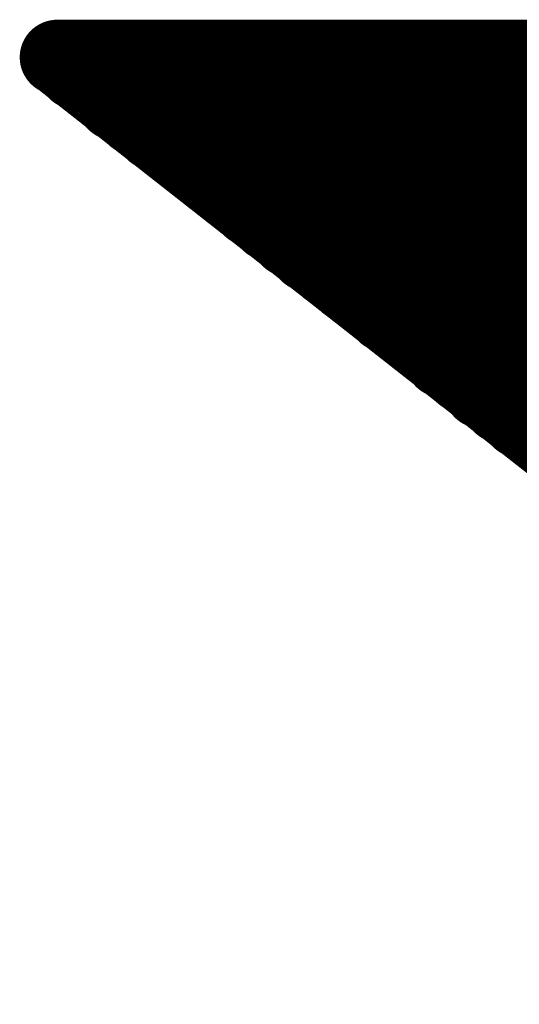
# Model space of a CAD drawing. Extents: x -0.1 to 67.3, y -0.3 to 30.
# Tile 162 of 239: x 33.354 to 33.482, y 16.962 to 17.215. Entities that reach past the tile are written whole.
import ezdxf

# ---------------------------------------------------------------- set-up
doc = ezdxf.new("R2010")
doc.units = 0
doc.layers.add('BG_SILKSCREEN_BOTTOM', color=23, linetype='CONTINUOUS')

msp = doc.modelspace()

# ---------------------------------------------------------------- linework, layer by layer
at = {"layer": 'BG_SILKSCREEN_BOTTOM', "const_width": 0.009652}
for points in [[(33.35909, 17.205198, -1), (33.368742, 17.205198)], [(33.35909, 17.205198, -1), (33.368742, 17.205198)], [(33.360106, 17.205198, -1), (33.369758, 17.205198)], [(33.361122, 17.205198, -1), (33.370774, 17.205198)], [(33.362392, 17.205198, -1), (33.372044, 17.205198)], [(33.363154, 17.205198, -1), (33.372806, 17.205198)], [(33.364424, 17.205198, -1), (33.374076, 17.205198)], [(33.36544, 17.205198, -1), (33.375092, 17.205198)], [(33.366456, 17.205198, -1), (33.376108, 17.205198)], [(33.367472, 17.205198, -1), (33.377124, 17.205198)], [(33.368488, 17.205198, -1), (33.37814, 17.205198)], [(33.369504, 17.205198, -1), (33.379156, 17.205198)], [(33.370774, 17.205198, -1), (33.380426, 17.205198)], [(33.37179, 17.205198, -1), (33.381442, 17.205198)], [(33.372806, 17.205198, -1), (33.382458, 17.205198)], [(33.373822, 17.205198, -1), (33.383474, 17.205198)], [(33.374838, 17.205198, -1), (33.38449, 17.205198)], [(33.376108, 17.205198, -1), (33.38576, 17.205198)], [(33.37687, 17.205198, -1), (33.386522, 17.205198)], [(33.37814, 17.205198, -1), (33.387792, 17.205198)], [(33.379156, 17.205198, -1), (33.388808, 17.205198)], [(33.380172, 17.205198, -1), (33.389824, 17.205198)], [(33.381442, 17.205198, -1), (33.391094, 17.205198)], [(33.382204, 17.205198, -1), (33.391856, 17.205198)], [(33.383474, 17.205198, -1), (33.393126, 17.205198)], [(33.38449, 17.205198, -1), (33.394142, 17.205198)], [(33.385506, 17.205198, -1), (33.395158, 17.205198)], [(33.386776, 17.205198, -1), (33.396428, 17.205198)], [(33.387538, 17.205198, -1), (33.39719, 17.205198)], [(33.388808, 17.205198, -1), (33.39846, 17.205198)], [(33.389824, 17.205198, -1), (33.399476, 17.205198)], [(33.39084, 17.205198, -1), (33.400492, 17.205198)], [(33.391856, 17.205198, -1), (33.401508, 17.205198)], [(33.392872, 17.205198, -1), (33.402524, 17.205198)], [(33.394142, 17.205198, -1), (33.403794, 17.205198)], [(33.395158, 17.205198, -1), (33.40481, 17.205198)], [(33.396174, 17.205198, -1), (33.405826, 17.205198)], [(33.39719, 17.205198, -1), (33.406842, 17.205198)], [(33.398206, 17.205198, -1), (33.407858, 17.205198)], [(33.399222, 17.205198, -1), (33.408874, 17.205198)], [(33.400492, 17.205198, -1), (33.410144, 17.205198)], [(33.401508, 17.205198, -1), (33.41116, 17.205198)], [(33.402524, 17.205198, -1), (33.412176, 17.205198)], [(33.40354, 17.205198, -1), (33.413192, 17.205198)], [(33.404556, 17.205198, -1), (33.414208, 17.205198)], [(33.405826, 17.205198, -1), (33.415478, 17.205198)], [(33.406588, 17.205198, -1), (33.41624, 17.205198)], [(33.407858, 17.205198, -1), (33.41751, 17.205198)], [(33.408874, 17.205198, -1), (33.418526, 17.205198)], [(33.40989, 17.205198, -1), (33.419542, 17.205198)], [(33.41116, 17.205198, -1), (33.420812, 17.205198)], [(33.411922, 17.205198, -1), (33.421574, 17.205198)], [(33.413192, 17.205198, -1), (33.422844, 17.205198)], [(33.414208, 17.205198, -1), (33.42386, 17.205198)], [(33.415224, 17.205198, -1), (33.424876, 17.205198)], [(33.41624, 17.205198, -1), (33.425892, 17.205198)], [(33.417256, 17.205198, -1), (33.426908, 17.205198)], [(33.418526, 17.205198, -1), (33.428178, 17.205198)], [(33.419542, 17.205198, -1), (33.429194, 17.205198)], [(33.420558, 17.205198, -1), (33.43021, 17.205198)], [(33.421574, 17.205198, -1), (33.431226, 17.205198)], [(33.42259, 17.205198, -1), (33.432242, 17.205198)], [(33.423606, 17.205198, -1), (33.433258, 17.205198)], [(33.424876, 17.205198, -1), (33.434528, 17.205198)], [(33.425892, 17.205198, -1), (33.435544, 17.205198)], [(33.426908, 17.205198, -1), (33.43656, 17.205198)], [(33.427924, 17.205198, -1), (33.437576, 17.205198)], [(33.42894, 17.205198, -1), (33.438592, 17.205198)], [(33.43021, 17.205198, -1), (33.439862, 17.205198)], [(33.430972, 17.205198, -1), (33.440624, 17.205198)], [(33.432242, 17.205198, -1), (33.441894, 17.205198)], [(33.433258, 17.205198, -1), (33.44291, 17.205198)], [(33.434274, 17.205198, -1), (33.443926, 17.205198)], [(33.435544, 17.205198, -1), (33.445196, 17.205198)], [(33.436306, 17.205198, -1), (33.445958, 17.205198)], [(33.437576, 17.205198, -1), (33.447228, 17.205198)], [(33.438592, 17.205198, -1), (33.448244, 17.205198)], [(33.439608, 17.205198, -1), (33.44926, 17.205198)], [(33.440878, 17.205198, -1), (33.45053, 17.205198)], [(33.44164, 17.205198, -1), (33.451292, 17.205198)], [(33.44291, 17.205198, -1), (33.452562, 17.205198)], [(33.443926, 17.205198, -1), (33.453578, 17.205198)], [(33.444942, 17.205198, -1), (33.454594, 17.205198)], [(33.445958, 17.205198, -1), (33.45561, 17.205198)], [(33.446974, 17.205198, -1), (33.456626, 17.205198)], [(33.448244, 17.205198, -1), (33.457896, 17.205198)], [(33.44926, 17.205198, -1), (33.458912, 17.205198)], [(33.450276, 17.205198, -1), (33.459928, 17.205198)], [(33.451292, 17.205198, -1), (33.460944, 17.205198)], [(33.452308, 17.205198, -1), (33.46196, 17.205198)], [(33.453324, 17.205198, -1), (33.462976, 17.205198)], [(33.454594, 17.205198, -1), (33.464246, 17.205198)], [(33.455356, 17.205198, -1), (33.465008, 17.205198)], [(33.456626, 17.205198, -1), (33.466278, 17.205198)], [(33.457642, 17.205198, -1), (33.467294, 17.205198)], [(33.458658, 17.205198, -1), (33.46831, 17.205198)], [(33.459928, 17.205198, -1), (33.46958, 17.205198)], [(33.46069, 17.205198, -1), (33.470342, 17.205198)], [(33.46196, 17.205198, -1), (33.471612, 17.205198)], [(33.462976, 17.205198, -1), (33.472628, 17.205198)], [(33.463992, 17.205198, -1), (33.473644, 17.205198)], [(33.465262, 17.205198, -1), (33.474914, 17.205198)], [(33.466024, 17.205198, -1), (33.475676, 17.205198)], [(33.467294, 17.205198, -1), (33.476946, 17.205198)], [(33.46831, 17.205198, -1), (33.477962, 17.205198)], [(33.469326, 17.205198, -1), (33.478978, 17.205198)], [(33.470342, 17.205198, -1), (33.479994, 17.205198)], [(33.471358, 17.205198, -1), (33.48101, 17.205198)], [(33.472628, 17.205198, -1), (33.48228, 17.205198)], [(33.473644, 17.205198, -1), (33.483296, 17.205198)], [(33.47466, 17.205198, -1), (33.484312, 17.205198)], [(33.475676, 17.205198, -1), (33.485328, 17.205198)], [(33.476692, 17.205198, -1), (33.486344, 17.205198)], [(33.477708, 17.205198, -1), (33.48736, 17.205198)], [(33.478978, 17.205198, -1), (33.48863, 17.205198)], [(33.479994, 17.205198, -1), (33.489646, 17.205198)], [(33.48101, 17.205198, -1), (33.490662, 17.205198)], [(33.482026, 17.205198, -1), (33.491678, 17.205198)], [(33.483042, 17.205198, -1), (33.492694, 17.205198)], [(33.484312, 17.205198, -1), (33.493964, 17.205198)], [(33.485074, 17.205198, -1), (33.494726, 17.205198)], [(33.486344, 17.205198, -1), (33.495996, 17.205198)], [(33.363916, 17.201388, -1), (33.373568, 17.201388)], [(33.368742, 17.205198, -1), (33.35909, 17.205198)], [(33.368742, 17.205198, -1), (33.35909, 17.205198)], [(33.369758, 17.205198, -1), (33.360106, 17.205198)], [(33.370774, 17.205198, -1), (33.361122, 17.205198)], [(33.372044, 17.205198, -1), (33.362392, 17.205198)], [(33.372806, 17.205198, -1), (33.363154, 17.205198)], [(33.374076, 17.205198, -1), (33.364424, 17.205198)], [(33.375092, 17.205198, -1), (33.36544, 17.205198)], [(33.376108, 17.205198, -1), (33.366456, 17.205198)], [(33.377124, 17.205198, -1), (33.367472, 17.205198)], [(33.37814, 17.205198, -1), (33.368488, 17.205198)], [(33.379156, 17.205198, -1), (33.369504, 17.205198)], [(33.380426, 17.205198, -1), (33.370774, 17.205198)], [(33.381442, 17.205198, -1), (33.37179, 17.205198)], [(33.382458, 17.205198, -1), (33.372806, 17.205198)], [(33.383474, 17.205198, -1), (33.373822, 17.205198)], [(33.38449, 17.205198, -1), (33.374838, 17.205198)], [(33.38576, 17.205198, -1), (33.376108, 17.205198)], [(33.386522, 17.205198, -1), (33.37687, 17.205198)], [(33.387792, 17.205198, -1), (33.37814, 17.205198)], [(33.388808, 17.205198, -1), (33.379156, 17.205198)], [(33.389824, 17.205198, -1), (33.380172, 17.205198)], [(33.391094, 17.205198, -1), (33.381442, 17.205198)], [(33.391856, 17.205198, -1), (33.382204, 17.205198)], [(33.393126, 17.205198, -1), (33.383474, 17.205198)], [(33.394142, 17.205198, -1), (33.38449, 17.205198)], [(33.395158, 17.205198, -1), (33.385506, 17.205198)], [(33.396428, 17.205198, -1), (33.386776, 17.205198)], [(33.39719, 17.205198, -1), (33.387538, 17.205198)], [(33.39846, 17.205198, -1), (33.388808, 17.205198)], [(33.399476, 17.205198, -1), (33.389824, 17.205198)], [(33.400492, 17.205198, -1), (33.39084, 17.205198)], [(33.401508, 17.205198, -1), (33.391856, 17.205198)], [(33.402524, 17.205198, -1), (33.392872, 17.205198)], [(33.403794, 17.205198, -1), (33.394142, 17.205198)], [(33.40481, 17.205198, -1), (33.395158, 17.205198)], [(33.405826, 17.205198, -1), (33.396174, 17.205198)], [(33.406842, 17.205198, -1), (33.39719, 17.205198)], [(33.407858, 17.205198, -1), (33.398206, 17.205198)], [(33.408874, 17.205198, -1), (33.399222, 17.205198)], [(33.410144, 17.205198, -1), (33.400492, 17.205198)], [(33.41116, 17.205198, -1), (33.401508, 17.205198)], [(33.412176, 17.205198, -1), (33.402524, 17.205198)], [(33.413192, 17.205198, -1), (33.40354, 17.205198)], [(33.414208, 17.205198, -1), (33.404556, 17.205198)], [(33.415478, 17.205198, -1), (33.405826, 17.205198)], [(33.41624, 17.205198, -1), (33.406588, 17.205198)], [(33.41751, 17.205198, -1), (33.407858, 17.205198)], [(33.418526, 17.205198, -1), (33.408874, 17.205198)], [(33.419542, 17.205198, -1), (33.40989, 17.205198)], [(33.420812, 17.205198, -1), (33.41116, 17.205198)], [(33.421574, 17.205198, -1), (33.411922, 17.205198)], [(33.422844, 17.205198, -1), (33.413192, 17.205198)], [(33.42386, 17.205198, -1), (33.414208, 17.205198)], [(33.424876, 17.205198, -1), (33.415224, 17.205198)], [(33.425892, 17.205198, -1), (33.41624, 17.205198)], [(33.426908, 17.205198, -1), (33.417256, 17.205198)], [(33.428178, 17.205198, -1), (33.418526, 17.205198)], [(33.429194, 17.205198, -1), (33.419542, 17.205198)], [(33.43021, 17.205198, -1), (33.420558, 17.205198)], [(33.431226, 17.205198, -1), (33.421574, 17.205198)], [(33.432242, 17.205198, -1), (33.42259, 17.205198)], [(33.433258, 17.205198, -1), (33.423606, 17.205198)], [(33.434528, 17.205198, -1), (33.424876, 17.205198)], [(33.435544, 17.205198, -1), (33.425892, 17.205198)], [(33.43656, 17.205198, -1), (33.426908, 17.205198)], [(33.437576, 17.205198, -1), (33.427924, 17.205198)], [(33.438592, 17.205198, -1), (33.42894, 17.205198)], [(33.439862, 17.205198, -1), (33.43021, 17.205198)], [(33.440624, 17.205198, -1), (33.430972, 17.205198)], [(33.441894, 17.205198, -1), (33.432242, 17.205198)], [(33.44291, 17.205198, -1), (33.433258, 17.205198)], [(33.443926, 17.205198, -1), (33.434274, 17.205198)], [(33.445196, 17.205198, -1), (33.435544, 17.205198)], [(33.445958, 17.205198, -1), (33.436306, 17.205198)], [(33.447228, 17.205198, -1), (33.437576, 17.205198)], [(33.448244, 17.205198, -1), (33.438592, 17.205198)], [(33.44926, 17.205198, -1), (33.439608, 17.205198)], [(33.45053, 17.205198, -1), (33.440878, 17.205198)], [(33.451292, 17.205198, -1), (33.44164, 17.205198)], [(33.452562, 17.205198, -1), (33.44291, 17.205198)], [(33.453578, 17.205198, -1), (33.443926, 17.205198)], [(33.454594, 17.205198, -1), (33.444942, 17.205198)], [(33.45561, 17.205198, -1), (33.445958, 17.205198)], [(33.456626, 17.205198, -1), (33.446974, 17.205198)], [(33.457896, 17.205198, -1), (33.448244, 17.205198)], [(33.458912, 17.205198, -1), (33.44926, 17.205198)], [(33.459928, 17.205198, -1), (33.450276, 17.205198)], [(33.460944, 17.205198, -1), (33.451292, 17.205198)], [(33.46196, 17.205198, -1), (33.452308, 17.205198)], [(33.462976, 17.205198, -1), (33.453324, 17.205198)], [(33.464246, 17.205198, -1), (33.454594, 17.205198)], [(33.465008, 17.205198, -1), (33.455356, 17.205198)], [(33.466278, 17.205198, -1), (33.456626, 17.205198)], [(33.467294, 17.205198, -1), (33.457642, 17.205198)], [(33.46831, 17.205198, -1), (33.458658, 17.205198)], [(33.46958, 17.205198, -1), (33.459928, 17.205198)], [(33.470342, 17.205198, -1), (33.46069, 17.205198)], [(33.471612, 17.205198, -1), (33.46196, 17.205198)], [(33.472628, 17.205198, -1), (33.462976, 17.205198)], [(33.473644, 17.205198, -1), (33.463992, 17.205198)], [(33.474914, 17.205198, -1), (33.465262, 17.205198)], [(33.475676, 17.205198, -1), (33.466024, 17.205198)], [(33.476946, 17.205198, -1), (33.467294, 17.205198)], [(33.477962, 17.205198, -1), (33.46831, 17.205198)], [(33.478978, 17.205198, -1), (33.469326, 17.205198)], [(33.479994, 17.205198, -1), (33.470342, 17.205198)], [(33.48101, 17.205198, -1), (33.471358, 17.205198)], [(33.48228, 17.205198, -1), (33.472628, 17.205198)], [(33.483296, 17.205198, -1), (33.473644, 17.205198)], [(33.484312, 17.205198, -1), (33.47466, 17.205198)], [(33.485328, 17.205198, -1), (33.475676, 17.205198)], [(33.486344, 17.205198, -1), (33.476692, 17.205198)], [(33.48736, 17.205198, -1), (33.477708, 17.205198)], [(33.48863, 17.205198, -1), (33.478978, 17.205198)], [(33.489646, 17.205198, -1), (33.479994, 17.205198)], [(33.490662, 17.205198, -1), (33.48101, 17.205198)], [(33.491678, 17.205198, -1), (33.482026, 17.205198)], [(33.492694, 17.205198, -1), (33.483042, 17.205198)], [(33.493964, 17.205198, -1), (33.484312, 17.205198)], [(33.494726, 17.205198, -1), (33.485074, 17.205198)], [(33.495996, 17.205198, -1), (33.486344, 17.205198)], [(33.373568, 17.201388, -1), (33.363916, 17.201388)], [(33.368996, 17.197578, -1), (33.378648, 17.197578)], [(33.378648, 17.197578, -1), (33.368996, 17.197578)], [(33.373822, 17.193514, -1), (33.383474, 17.193514)], [(33.383474, 17.193514, -1), (33.373822, 17.193514)], [(33.378902, 17.189704, -1), (33.388554, 17.189704)], [(33.388554, 17.189704, -1), (33.378902, 17.189704)], [(33.383728, 17.185894, -1), (33.39338, 17.185894)], [(33.39338, 17.185894, -1), (33.383728, 17.185894)], [(33.388808, 17.182084, -1), (33.39846, 17.182084)], [(33.39846, 17.182084, -1), (33.388808, 17.182084)], [(33.393634, 17.178274, -1), (33.403286, 17.178274)], [(33.398714, 17.17421, -1), (33.408366, 17.17421)], [(33.403286, 17.178274, -1), (33.393634, 17.178274)], [(33.408366, 17.17421, -1), (33.398714, 17.17421)], [(33.40354, 17.1704, -1), (33.413192, 17.1704)], [(33.40862, 17.166336, -1), (33.418272, 17.166336)], [(33.413192, 17.1704, -1), (33.40354, 17.1704)], [(33.418272, 17.166336, -1), (33.40862, 17.166336)], [(33.413446, 17.162526, -1), (33.423098, 17.162526)], [(33.418526, 17.158462, -1), (33.428178, 17.158462)], [(33.423098, 17.162526, -1), (33.413446, 17.162526)], [(33.428178, 17.158462, -1), (33.418526, 17.158462)], [(33.423352, 17.154652, -1), (33.433004, 17.154652)], [(33.428432, 17.150842, -1), (33.438084, 17.150842)], [(33.433004, 17.154652, -1), (33.423352, 17.154652)], [(33.438084, 17.150842, -1), (33.428432, 17.150842)], [(33.433258, 17.147032, -1), (33.44291, 17.147032)], [(33.438338, 17.143222, -1), (33.44799, 17.143222)], [(33.44291, 17.147032, -1), (33.433258, 17.147032)], [(33.44799, 17.143222, -1), (33.438338, 17.143222)], [(33.443164, 17.139158, -1), (33.452816, 17.139158)], [(33.452816, 17.139158, -1), (33.443164, 17.139158)], [(33.448244, 17.135348, -1), (33.457896, 17.135348)], [(33.457896, 17.135348, -1), (33.448244, 17.135348)], [(33.45307, 17.131538, -1), (33.462722, 17.131538)], [(33.462722, 17.131538, -1), (33.45307, 17.131538)], [(33.457896, 17.127474, -1), (33.467548, 17.127474)], [(33.462976, 17.123664, -1), (33.472628, 17.123664)], [(33.467548, 17.127474, -1), (33.457896, 17.127474)], [(33.472628, 17.123664, -1), (33.462976, 17.123664)], [(33.467802, 17.1196, -1), (33.477454, 17.1196)], [(33.472882, 17.11579, -1), (33.482534, 17.11579)], [(33.477454, 17.1196, -1), (33.467802, 17.1196)], [(33.482534, 17.11579, -1), (33.472882, 17.11579)], [(33.477708, 17.11198, -1), (33.48736, 17.11198)], [(33.482788, 17.10817, -1), (33.49244, 17.10817)], [(33.48736, 17.11198, -1), (33.477708, 17.11198)], [(33.49244, 17.10817, -1), (33.482788, 17.10817)]]:
    msp.add_lwpolyline(points, format="xyb", dxfattribs=at)
at = {"layer": 'BG_SILKSCREEN_BOTTOM', "const_width": 0.01905}
for points in [[(33.363916, 17.205198), (33.919414, 17.205198)], [(34.475166, 16.3322), (33.363916, 17.205198)], [(33.368742, 17.201388), (33.364932, 17.205198)], [(33.373822, 17.197578), (33.365948, 17.205198)], [(33.378648, 17.193514), (33.367218, 17.205198)], [(33.383728, 17.189704), (33.36798, 17.205198)], [(33.388554, 17.185894), (33.36925, 17.205198)], [(33.393634, 17.182084), (33.370266, 17.205198)], [(33.39846, 17.178274), (33.371282, 17.205198)], [(33.40354, 17.17421), (33.372298, 17.205198)], [(33.408366, 17.1704), (33.373314, 17.205198)], [(33.413446, 17.166336), (33.37433, 17.205198)], [(33.418272, 17.162526), (33.3756, 17.205198)], [(33.423352, 17.158462), (33.376616, 17.205198)], [(33.428178, 17.154652), (33.377632, 17.205198)], [(33.433258, 17.150842), (33.378648, 17.205198)], [(33.438084, 17.147032), (33.379664, 17.205198)], [(33.443164, 17.143222), (33.380934, 17.205198)], [(33.44799, 17.139158), (33.381696, 17.205198)], [(33.45307, 17.135348), (33.382966, 17.205198)], [(33.457896, 17.131538), (33.383982, 17.205198)], [(33.462722, 17.127474), (33.384998, 17.205198)], [(33.467802, 17.123664), (33.386268, 17.205198)], [(33.472628, 17.1196), (33.38703, 17.205198)], [(33.477708, 17.11579), (33.3883, 17.205198)], [(33.482534, 17.11198), (33.389316, 17.205198)], [(33.487614, 17.10817), (33.390332, 17.205198)], [(33.49244, 17.10436), (33.391602, 17.205198)], [(33.49752, 17.100296), (33.392364, 17.205198)], [(33.502346, 17.096486), (33.393634, 17.205198)], [(33.507426, 17.092422), (33.39465, 17.205198)], [(33.512252, 17.088612), (33.395666, 17.205198)], [(33.517332, 17.084802), (33.396682, 17.205198)], [(33.522158, 17.080738), (33.397698, 17.205198)], [(33.527238, 17.076928), (33.398968, 17.205198)], [(33.532064, 17.073118), (33.399984, 17.205198)], [(33.537144, 17.069308), (33.401, 17.205198)], [(33.54197, 17.065244), (33.402016, 17.205198)], [(33.54705, 17.061434), (33.403032, 17.205198)], [(33.551876, 17.057624), (33.404048, 17.205198)], [(33.556956, 17.05356), (33.405318, 17.205198)], [(33.561782, 17.04975), (33.406334, 17.205198)], [(33.566862, 17.045686), (33.40735, 17.205198)], [(33.571688, 17.041876), (33.408366, 17.205198)], [(33.576768, 17.038066), (33.409382, 17.205198)], [(33.581594, 17.034256), (33.410652, 17.205198)], [(33.586674, 17.030446), (33.411414, 17.205198)], [(33.5915, 17.026382), (33.412684, 17.205198)], [(33.59658, 17.022572), (33.4137, 17.205198)], [(33.601406, 17.018508), (33.414716, 17.205198)], [(33.606486, 17.014698), (33.415986, 17.205198)], [(33.611312, 17.010888), (33.416748, 17.205198)], [(33.616392, 17.006824), (33.418018, 17.205198)], [(33.621218, 17.003014), (33.419034, 17.205198)], [(33.626298, 16.999204), (33.42005, 17.205198)], [(33.631124, 16.995394), (33.421066, 17.205198)], [(33.636204, 16.991584), (33.422082, 17.205198)], [(33.64103, 16.98752), (33.423352, 17.205198)], [(33.64611, 16.98371), (33.424368, 17.205198)], [(33.650936, 16.979646), (33.425384, 17.205198)], [(33.656016, 16.975836), (33.4264, 17.205198)], [(33.660842, 16.971772), (33.427416, 17.205198)], [(33.665922, 16.967962), (33.428432, 17.205198)], [(33.670748, 16.964152), (33.429702, 17.205198)], [(33.675828, 16.960342), (33.430718, 17.205198)], [(33.680654, 16.956532), (33.431734, 17.205198)], [(33.685734, 16.952468), (33.43275, 17.205198)], [(33.69056, 16.948658), (33.433766, 17.205198)], [(33.69564, 16.944848), (33.435036, 17.205198)], [(33.700466, 16.940784), (33.435798, 17.205198)], [(33.705546, 16.936974), (33.437068, 17.205198)], [(33.710372, 16.93291), (33.438084, 17.205198)], [(33.715452, 16.9291), (33.4391, 17.205198)], [(33.720278, 16.92529), (33.44037, 17.205198)], [(33.725358, 16.92148), (33.441132, 17.205198)], [(33.730184, 16.91767), (33.442402, 17.205198)], [(33.735264, 16.913606), (33.443418, 17.205198)], [(33.74009, 16.909796), (33.444434, 17.205198)], [(33.74517, 16.905732), (33.445704, 17.205198)], [(33.749996, 16.901922), (33.446466, 17.205198)], [(33.755076, 16.898112), (33.447736, 17.205198)], [(33.759902, 16.894048), (33.448752, 17.205198)], [(33.764982, 16.890238), (33.449768, 17.205198)], [(33.769808, 16.886428), (33.450784, 17.205198)], [(33.774634, 16.882618), (33.4518, 17.205198)], [(33.77946, 16.878554), (33.45307, 17.205198)], [(33.78454, 16.874744), (33.454086, 17.205198)], [(33.789366, 16.870934), (33.455102, 17.205198)], [(33.794446, 16.86687), (33.456118, 17.205198)], [(33.799272, 16.86306), (33.457134, 17.205198)], [(33.804352, 16.858996), (33.45815, 17.205198)], [(33.809178, 16.855186), (33.45942, 17.205198)], [(33.814258, 16.851376), (33.460182, 17.205198)], [(33.819084, 16.847566), (33.461452, 17.205198)], [(33.824164, 16.843756), (33.462468, 17.205198)], [(33.82899, 16.839692), (33.463484, 17.205198)], [(33.83407, 16.835882), (33.464754, 17.205198)], [(33.838896, 16.831818), (33.465516, 17.205198)], [(33.843976, 16.828008), (33.466786, 17.205198)], [(33.848802, 16.824198), (33.467802, 17.205198)], [(33.853882, 16.820134), (33.468818, 17.205198)], [(33.858708, 16.816324), (33.470088, 17.205198)], [(33.863788, 16.812514), (33.47085, 17.205198)], [(33.868614, 16.808704), (33.47212, 17.205198)], [(33.873694, 16.804894), (33.473136, 17.205198)], [(33.87852, 16.80083), (33.474152, 17.205198)], [(33.8836, 16.79702), (33.475168, 17.205198)], [(33.888426, 16.792956), (33.476184, 17.205198)], [(33.893506, 16.789146), (33.477454, 17.205198)], [(33.898332, 16.785082), (33.47847, 17.205198)], [(33.903412, 16.781272), (33.479486, 17.205198)], [(33.908238, 16.777462), (33.480502, 17.205198)], [(33.913318, 16.773652), (33.481518, 17.205198)], [(33.918144, 16.769842), (33.482534, 17.205198)], [(33.923224, 16.765778), (33.483804, 17.205198)], [(33.92805, 16.761968), (33.48482, 17.205198)], [(33.93313, 16.758158), (33.485836, 17.205198)], [(33.937956, 16.754094), (33.486852, 17.205198)], [(33.943036, 16.750284), (33.487868, 17.205198)], [(33.947862, 16.74622), (33.489138, 17.205198)], [(33.952942, 16.74241), (33.4899, 17.205198)], [(33.957768, 16.7386), (33.49117, 17.205198)]]:
    msp.add_lwpolyline(points, dxfattribs=at)

doc.saveas('drawing.dxf')
